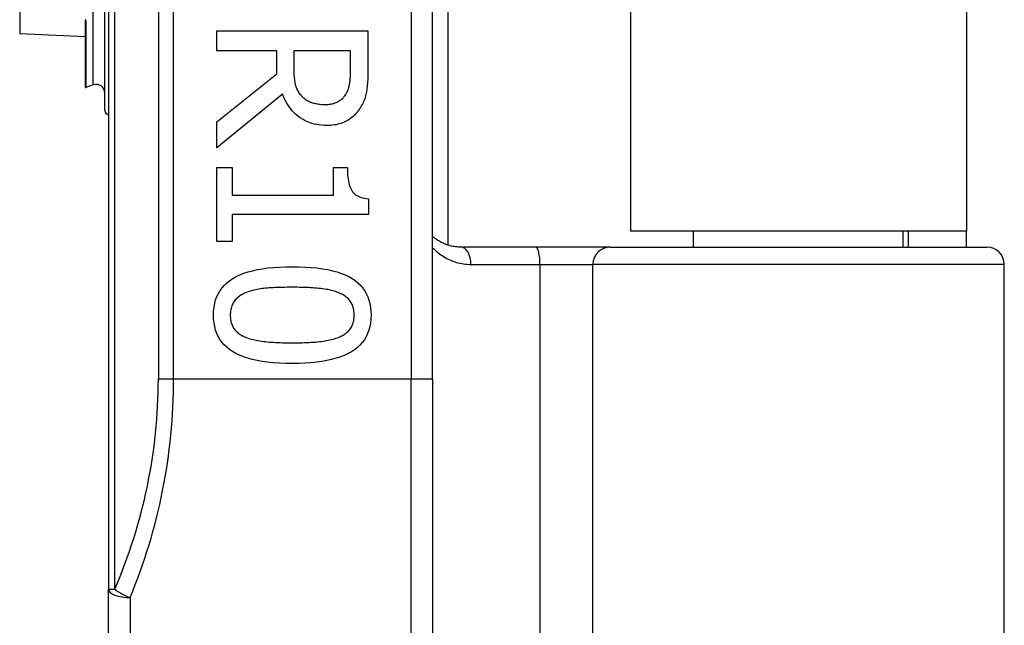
# Model space of a CAD drawing. Header units: inches. Extents: x 3 to 112, y 6 to 61.
# Tile 39 of 140: x 22.404 to 23.301, y 16.645 to 17.196. Entities that reach past the tile are written whole.
import ezdxf

# ---------------------------------------------------------------- set-up
doc = ezdxf.new("R2010")
doc.units = ezdxf.units.IN
doc.header["$MEASUREMENT"] = 0
doc.layers.add('Visible Edges(ANSI)', color=7, linetype='Continuous', lineweight=25)
doc.layers.add('Visible Tangent Edges(ANSI)', color=7, linetype='Continuous', lineweight=25)

msp = doc.modelspace()

# ---------------------------------------------------------------- linework, layer by layer
at = {"layer": 'Visible Edges(ANSI)'}
for p, q in [((22.48458, 18.55975), (22.48458, 16.67756)), ((22.77985, 16.86866), (22.77985, 18.36866)), ((22.79363, 18.24671), (22.79363, 16.99061)), ((22.96008, 18.23416), (22.96008, 17.00316)), ((23.26608, 18.23416), (23.26608, 17.00316)), ((22.48132, 17.11309), (22.48132, 17.23043)), ((22.4634, 17.19573), (22.4634, 17.19556)), ((22.4634, 17.19556), (22.4634, 17.19494)), ((22.4634, 17.19494), (22.4634, 17.13425)), ((22.58314, 17.18567), (22.72094, 17.18567)), ((22.58314, 17.16736), (22.58314, 17.18567)), ((22.72094, 17.18567), (22.72094, 17.15016)), ((22.4037, 17.18319), (22.4634, 17.18058)), ((22.63797, 17.16736), (22.58314, 17.16736)), ((22.63797, 17.14637), (22.63797, 17.16736)), ((22.70508, 17.16736), (22.65327, 17.16736)), ((22.65327, 17.16736), (22.65327, 17.15128)), ((22.70508, 17.14916), (22.70508, 17.16736)), ((22.58314, 17.10282), (22.63797, 17.14637)), ((22.47076, 17.13636), (22.46393, 17.13388)), ((22.6431, 17.12805), (22.58314, 17.07903)), ((22.58314, 17.07903), (22.58314, 17.10282)), ((22.58314, 17.06117), (22.59721, 17.06117)), ((22.58314, 16.99394), (22.58314, 17.06117)), ((22.59721, 17.06117), (22.59721, 17.03615)), ((22.68956, 17.06117), (22.70218, 17.06117)), ((22.68956, 17.03615), (22.68956, 17.06117)), ((22.59721, 17.03615), (22.68956, 17.03615)), ((22.72138, 17.03269), (22.72138, 17.0184)), ((22.59721, 17.0184), (22.59721, 16.99394)), ((22.72138, 17.0184), (22.59721, 17.0184)), ((23.26608, 17.00316), (22.96008, 17.00316)), ((23.0176, 16.98873), (23.0176, 17.00316)), ((23.20855, 16.98873), (23.20855, 17.00316)), ((23.21308, 17.00316), (23.21308, 16.98873)), ((23.26608, 16.98873), (23.26608, 17.00316)), ((22.59721, 16.99394), (22.58314, 16.99394)), ((22.87407, 16.98873), (22.80563, 16.98873)), ((22.94156, 16.98873), (22.87407, 16.98873)), ((22.94156, 16.98873), (23.28483, 16.98873)), ((23.30058, 16.38834), (23.30058, 16.97299)), ((22.77985, 16.86866), (22.77985, 16.46239)), ((22.48458, 16.38834), (22.48458, 16.67756))]:
    msp.add_line(p, q, dxfattribs=at)
at = {"layer": 'Visible Edges(ANSI)', "flags": 128}
for points in [[(22.65327, 17.15128), (22.65328, 17.14997), (22.6533, 17.14868), (22.65335, 17.14742), (22.65342, 17.14617), (22.65351, 17.14495), (22.65362, 17.14376), (22.65374, 17.14258), (22.65389, 17.14143), (22.65405, 17.1403), (22.65424, 17.13919), (22.65444, 17.13811), (22.65466, 17.13704), (22.65492, 17.136), (22.65521, 17.13499), (22.65554, 17.13401), (22.65592, 17.13305), (22.65634, 17.13212), (22.6568, 17.13122), (22.6573, 17.13035), (22.65784, 17.1295), (22.65842, 17.12868), (22.65904, 17.12788), (22.65971, 17.12712), (22.66041, 17.12638)], [(22.70039, 17.12727), (22.70081, 17.12793), (22.7012, 17.12861), (22.70158, 17.12931), (22.70193, 17.13002), (22.70227, 17.13075), (22.70258, 17.1315), (22.70287, 17.13227), (22.70314, 17.13305), (22.70339, 17.13386), (22.70362, 17.13468), (22.70383, 17.13552), (22.70402, 17.13637), (22.70419, 17.13725), (22.70434, 17.13817), (22.70448, 17.13912), (22.70461, 17.1401), (22.70472, 17.14112), (22.70481, 17.14217), (22.70489, 17.14325), (22.70496, 17.14436), (22.70501, 17.14551), (22.70505, 17.14669), (22.70507, 17.14791), (22.70508, 17.14916)], [(22.72094, 17.15016), (22.72093, 17.14822), (22.7209, 17.14632), (22.72086, 17.14449), (22.72079, 17.1427), (22.72071, 17.14097), (22.72061, 17.13929), (22.7205, 17.13766), (22.72036, 17.13609), (22.72021, 17.13458), (22.72004, 17.13311), (22.71986, 17.1317), (22.71965, 17.13034), (22.71941, 17.12902), (22.71913, 17.1277), (22.7188, 17.1264), (22.71842, 17.1251), (22.71799, 17.12382), (22.71752, 17.12254), (22.71699, 17.12127), (22.71643, 17.12002), (22.71581, 17.11877), (22.71515, 17.11754), (22.71444, 17.11631), (22.71368, 17.1151)], [(22.68353, 17.09947), (22.68105, 17.09952), (22.67864, 17.09968), (22.67629, 17.09995), (22.67402, 17.10032), (22.67181, 17.1008), (22.66967, 17.10139), (22.66759, 17.10209), (22.66559, 17.10289), (22.66365, 17.1038), (22.66178, 17.10482), (22.65997, 17.10594), (22.65824, 17.10717), (22.65657, 17.10849), (22.65498, 17.10989), (22.65346, 17.11137), (22.65201, 17.11292), (22.65064, 17.11454), (22.64934, 17.11624), (22.64812, 17.11802), (22.64697, 17.11988), (22.64589, 17.12181), (22.64489, 17.12381), (22.64396, 17.1259), (22.6431, 17.12805)], [(22.66041, 17.12638), (22.66106, 17.12572), (22.66172, 17.1251), (22.66241, 17.1245), (22.66312, 17.12393), (22.66385, 17.1234), (22.6646, 17.12289), (22.66537, 17.12241), (22.66617, 17.12196), (22.66699, 17.12154), (22.66783, 17.12115), (22.66869, 17.12079), (22.66957, 17.12046), (22.67048, 17.12016), (22.67141, 17.11988), (22.67236, 17.11963), (22.67334, 17.11941), (22.67435, 17.11921), (22.67538, 17.11904), (22.67643, 17.11889), (22.67751, 17.11877), (22.67861, 17.11868), (22.67974, 17.11861), (22.6809, 17.11858), (22.68208, 17.11856)], [(22.68208, 17.11856), (22.68307, 17.11858), (22.68405, 17.11862), (22.685, 17.11869), (22.68594, 17.1188), (22.68686, 17.11893), (22.68776, 17.11909), (22.68864, 17.11928), (22.6895, 17.1195), (22.69034, 17.11976), (22.69116, 17.12004), (22.69196, 17.12034), (22.69274, 17.12068), (22.6935, 17.12105), (22.69424, 17.12146), (22.69496, 17.12189), (22.69565, 17.12236), (22.69632, 17.12286), (22.69697, 17.12339), (22.6976, 17.12396), (22.6982, 17.12455), (22.69878, 17.12518), (22.69934, 17.12585), (22.69988, 17.12654), (22.70039, 17.12727)], [(22.71368, 17.1151), (22.71288, 17.11391), (22.71204, 17.11277), (22.71117, 17.11166), (22.71026, 17.1106), (22.70931, 17.10958), (22.70833, 17.10861), (22.70731, 17.10768), (22.70626, 17.10679), (22.70517, 17.10594), (22.70404, 17.10514), (22.70287, 17.10437), (22.70167, 17.10365), (22.70043, 17.10299), (22.69914, 17.10237), (22.6978, 17.10182), (22.69641, 17.10133), (22.69497, 17.10089), (22.69348, 17.10051), (22.69194, 17.10019), (22.69036, 17.09993), (22.68872, 17.09973), (22.68704, 17.09958), (22.68531, 17.0995), (22.68353, 17.09947)], [(22.70218, 17.06117), (22.7022, 17.05885), (22.70229, 17.05665), (22.70243, 17.05454), (22.70262, 17.05254), (22.70287, 17.05065), (22.70318, 17.04885), (22.70354, 17.04717), (22.70396, 17.04558), (22.70444, 17.0441), (22.70497, 17.04273), (22.70555, 17.04145), (22.7062, 17.04028), (22.70692, 17.03921), (22.70773, 17.03821), (22.70865, 17.0373), (22.70967, 17.03646), (22.71079, 17.03571), (22.712, 17.03504), (22.71332, 17.03444), (22.71473, 17.03393), (22.71625, 17.0335), (22.71786, 17.03315), (22.71957, 17.03288), (22.72138, 17.03269)], [(22.80563, 16.98873), (22.80438, 16.98875), (22.80315, 16.98881), (22.80193, 16.98891), (22.80072, 16.98904), (22.79952, 16.98921), (22.79833, 16.98941), (22.79716, 16.98965), (22.79601, 16.98992), (22.79487, 16.99022), (22.79375, 16.99056), (22.79264, 16.99093), (22.79155, 16.99132), (22.79048, 16.99175), (22.78942, 16.99221), (22.78838, 16.9927), (22.78736, 16.99322), (22.78636, 16.99376), (22.78537, 16.99434), (22.7844, 16.99494), (22.78345, 16.99557), (22.78252, 16.99623), (22.78161, 16.99691), (22.78072, 16.99761), (22.77985, 16.99835)], [(22.58024, 16.92683), (22.58036, 16.93054), (22.58073, 16.93409), (22.58134, 16.93746), (22.5822, 16.94067), (22.58331, 16.94371), (22.58466, 16.94658), (22.58626, 16.94929), (22.5881, 16.95182), (22.59019, 16.95419), (22.59253, 16.95638), (22.59511, 16.95841), (22.59794, 16.96028), (22.60101, 16.96198), (22.60435, 16.96353), (22.60795, 16.96494), (22.6118, 16.9662), (22.61591, 16.96731), (22.62028, 16.96827), (22.62491, 16.96909), (22.6298, 16.96976), (22.63494, 16.97027), (22.64035, 16.97064), (22.64601, 16.97087), (22.65193, 16.97094)], [(22.65193, 16.97094), (22.658, 16.97087), (22.6638, 16.97064), (22.66932, 16.97027), (22.67456, 16.96974), (22.67953, 16.96907), (22.68421, 16.96825), (22.68862, 16.96727), (22.69275, 16.96615), (22.6966, 16.96488), (22.70017, 16.96346), (22.70346, 16.96189), (22.70647, 16.96016), (22.70923, 16.95829), (22.71175, 16.95625), (22.71402, 16.95404), (22.71606, 16.95167), (22.71786, 16.94914), (22.71941, 16.94644), (22.72073, 16.94358), (22.72181, 16.94056), (22.72265, 16.93737), (22.72325, 16.93402), (22.72361, 16.93051), (22.72373, 16.92683)], [(22.65193, 16.95218), (22.64954, 16.95217), (22.64722, 16.95216), (22.64497, 16.95212), (22.64278, 16.95208), (22.64066, 16.95203), (22.63861, 16.95196), (22.63662, 16.95188), (22.6347, 16.95178), (22.63285, 16.95168), (22.63107, 16.95156), (22.62935, 16.95143), (22.62769, 16.95129), (22.62609, 16.95112), (22.62452, 16.95093), (22.62297, 16.95071), (22.62145, 16.95047), (22.61997, 16.95019), (22.61851, 16.94989), (22.61708, 16.94956), (22.61568, 16.9492), (22.61432, 16.94882), (22.61298, 16.9484), (22.61167, 16.94796), (22.61039, 16.94749)], [(22.69391, 16.94738), (22.69271, 16.94783), (22.69147, 16.94826), (22.69016, 16.94866), (22.68881, 16.94904), (22.68741, 16.94939), (22.68596, 16.94972), (22.68445, 16.95003), (22.68289, 16.95031), (22.68129, 16.95056), (22.67963, 16.95079), (22.67792, 16.951), (22.67616, 16.95118), (22.67435, 16.95134), (22.67251, 16.95148), (22.67062, 16.95161), (22.6687, 16.95173), (22.66674, 16.95184), (22.66474, 16.95193), (22.6627, 16.95201), (22.66062, 16.95207), (22.65851, 16.95212), (22.65635, 16.95215), (22.65416, 16.95217), (22.65193, 16.95218)], [(22.61039, 16.94749), (22.60922, 16.94703), (22.6081, 16.94653), (22.60702, 16.94601), (22.60599, 16.94545), (22.605, 16.94486), (22.60406, 16.94424), (22.60317, 16.94358), (22.60232, 16.9429), (22.60152, 16.94218), (22.60076, 16.94143), (22.60005, 16.94065), (22.59939, 16.93984), (22.59877, 16.93899), (22.59821, 16.9381), (22.5977, 16.93716), (22.59725, 16.93619), (22.59685, 16.93517), (22.5965, 16.9341), (22.5962, 16.933), (22.59596, 16.93185), (22.59578, 16.93066), (22.59564, 16.92943), (22.59556, 16.92815), (22.59554, 16.92683)], [(22.70843, 16.92683), (22.7084, 16.9281), (22.70833, 16.92932), (22.7082, 16.93051), (22.70803, 16.93166), (22.7078, 16.93278), (22.70752, 16.93385), (22.70719, 16.93489), (22.70682, 16.93589), (22.70639, 16.93685), (22.70591, 16.93777), (22.70538, 16.93866), (22.7048, 16.93951), (22.70417, 16.94032), (22.70349, 16.94111), (22.70276, 16.94186), (22.70198, 16.94259), (22.70115, 16.94329), (22.70026, 16.94396), (22.69933, 16.9446), (22.69835, 16.94521), (22.69731, 16.9458), (22.69623, 16.94635), (22.6951, 16.94688), (22.69391, 16.94738)], [(22.65204, 16.88284), (22.646, 16.88291), (22.64023, 16.88314), (22.63473, 16.88351), (22.62951, 16.88403), (22.62457, 16.88471), (22.61989, 16.88553), (22.61549, 16.8865), (22.61137, 16.88763), (22.60751, 16.8889), (22.60394, 16.89032), (22.60063, 16.89189), (22.5976, 16.89361), (22.59483, 16.89549), (22.5923, 16.89753), (22.59, 16.89973), (22.58795, 16.90209), (22.58615, 16.90462), (22.58458, 16.9073), (22.58325, 16.91015), (22.58217, 16.91317), (22.58132, 16.91634), (22.58072, 16.91967), (22.58036, 16.92317), (22.58024, 16.92683)], [(22.59554, 16.92683), (22.59556, 16.92558), (22.59564, 16.92437), (22.59576, 16.9232), (22.59594, 16.92206), (22.59617, 16.92096), (22.59644, 16.91989), (22.59677, 16.91887), (22.59715, 16.91787), (22.59758, 16.91692), (22.59806, 16.916), (22.59858, 16.91512), (22.59916, 16.91427), (22.59979, 16.91346), (22.60047, 16.91267), (22.60121, 16.91192), (22.60199, 16.9112), (22.60282, 16.91051), (22.6037, 16.90984), (22.60463, 16.90921), (22.60562, 16.90861), (22.60665, 16.90804), (22.60773, 16.9075), (22.60887, 16.90699), (22.61005, 16.90651)], [(22.72373, 16.92683), (22.7236, 16.92314), (22.72323, 16.91961), (22.72261, 16.91625), (22.72174, 16.91305), (22.72063, 16.91003), (22.71926, 16.90717), (22.71765, 16.90447), (22.71579, 16.90194), (22.71368, 16.89958), (22.71132, 16.89739), (22.70871, 16.89536), (22.70586, 16.8935), (22.70276, 16.8918), (22.6994, 16.89024), (22.6958, 16.88883), (22.69194, 16.88758), (22.68783, 16.88646), (22.68347, 16.8855), (22.67886, 16.88469), (22.674, 16.88402), (22.66889, 16.8835), (22.66352, 16.88313), (22.6579, 16.88291), (22.65204, 16.88284)], [(22.69414, 16.90662), (22.69528, 16.9071), (22.69639, 16.90761), (22.69744, 16.90815), (22.69845, 16.90871), (22.69941, 16.90931), (22.70032, 16.90993), (22.70118, 16.91058), (22.702, 16.91126), (22.70277, 16.91197), (22.7035, 16.91271), (22.70417, 16.91347), (22.7048, 16.91427), (22.70538, 16.9151), (22.70591, 16.91597), (22.70639, 16.91688), (22.70682, 16.91782), (22.70719, 16.91881), (22.70752, 16.91984), (22.7078, 16.92091), (22.70803, 16.92201), (22.7082, 16.92316), (22.70833, 16.92434), (22.7084, 16.92557), (22.70843, 16.92683)], [(22.61005, 16.90651), (22.61121, 16.90607), (22.61242, 16.90566), (22.61369, 16.90527), (22.615, 16.9049), (22.61637, 16.90455), (22.61778, 16.90422), (22.61925, 16.90391), (22.62077, 16.90363), (22.62234, 16.90337), (22.62396, 16.90313), (22.62564, 16.90291), (22.62736, 16.90271), (22.62913, 16.90253), (22.63096, 16.90237), (22.63284, 16.90222), (22.63477, 16.90209), (22.63675, 16.90198), (22.63878, 16.90187), (22.64086, 16.90179), (22.64299, 16.90172), (22.64518, 16.90167), (22.64741, 16.90163), (22.6497, 16.9016), (22.65204, 16.9016)], [(22.65204, 16.9016), (22.65438, 16.9016), (22.65666, 16.90163), (22.65889, 16.90167), (22.66108, 16.90172), (22.66321, 16.90179), (22.66528, 16.90187), (22.66731, 16.90198), (22.66928, 16.90209), (22.67121, 16.90222), (22.67308, 16.90237), (22.67489, 16.90253), (22.67666, 16.90271), (22.67838, 16.90291), (22.68005, 16.90313), (22.68167, 16.90338), (22.68324, 16.90364), (22.68477, 16.90393), (22.68625, 16.90425), (22.68768, 16.90459), (22.68907, 16.90495), (22.69041, 16.90533), (22.6917, 16.90574), (22.69294, 16.90617), (22.69414, 16.90662)]]:
    msp.add_lwpolyline(points, dxfattribs=at)
at = {"layer": 'Visible Edges(ANSI)'}
for centre, radius, start, end in [((22.4638, 17.13425), 0.000394, 180, 290), ((22.47345, 17.12896), 0.00787, 0, 110), ((22.48526, 17.11309), 0.00394, 180, 259.97953), ((23.28483, 16.97299), 0.01575, 0, 90)]:
    msp.add_arc(centre, radius, start, end, dxfattribs=at)
at = {"layer": 'Visible Tangent Edges(ANSI)'}
for p, q in [((22.49034, 16.67756), (22.49034, 18.55975)), ((22.52999, 18.36866), (22.52999, 16.86866)), ((22.54391, 16.86866), (22.54391, 18.36866)), ((22.76017, 18.36866), (22.76017, 16.86866)), ((22.4037, 17.35412), (22.4037, 17.18319)), ((22.47076, 17.13636), (22.47076, 17.23615)), ((22.46351, 17.19563), (22.4634, 17.19573)), ((22.46393, 17.19474), (22.46393, 17.13388)), ((22.81477, 16.97299), (22.87763, 16.97299)), ((22.87763, 16.97299), (22.92584, 16.97299)), ((22.87763, 16.97299), (22.87763, 16.38834)), ((23.30058, 16.97299), (22.92584, 16.97299)), ((22.92584, 16.38834), (22.92584, 16.97299)), ((22.54391, 16.86866), (22.52999, 16.86866)), ((22.76017, 16.86866), (22.54391, 16.86866)), ((22.77985, 16.86866), (22.76017, 16.86866)), ((22.76017, 16.44573), (22.76017, 16.86866)), ((22.48458, 16.67756), (22.49034, 16.67756)), ((22.50426, 16.66973), (22.50426, 16.36866))]:
    msp.add_line(p, q, dxfattribs=at)
at = {"layer": 'Visible Tangent Edges(ANSI)', "flags": 128}
for points in [[(22.46393, 17.19474), (22.46393, 17.19478), (22.46393, 17.19482), (22.46392, 17.19487), (22.46392, 17.19491), (22.46391, 17.19495), (22.4639, 17.19499), (22.46389, 17.19504), (22.46387, 17.19508), (22.46386, 17.19512), (22.46384, 17.19516), (22.46383, 17.19519), (22.46381, 17.19523), (22.46379, 17.19527), (22.46377, 17.1953), (22.46375, 17.19534), (22.46372, 17.19537), (22.4637, 17.19541), (22.46367, 17.19544), (22.46365, 17.19548), (22.46362, 17.19551), (22.46359, 17.19554), (22.46357, 17.19557), (22.46354, 17.1956), (22.46351, 17.19563)], [(22.77985, 16.9882), (22.781, 16.98704), (22.78218, 16.98593), (22.78339, 16.98485), (22.78463, 16.98382), (22.7859, 16.98283), (22.7872, 16.98187), (22.78852, 16.98097), (22.78987, 16.9801), (22.79125, 16.97928), (22.79266, 16.97851), (22.79409, 16.97778), (22.79554, 16.9771), (22.79702, 16.97647), (22.79853, 16.97589), (22.80005, 16.97535), (22.80161, 16.97487), (22.80318, 16.97444), (22.80478, 16.97407), (22.80639, 16.97374), (22.80803, 16.97348), (22.80969, 16.97326), (22.81137, 16.97311), (22.81306, 16.97302), (22.81477, 16.97299)]]:
    msp.add_lwpolyline(points, dxfattribs=at)
at = {"layer": 'Visible Tangent Edges(ANSI)'}
msp.add_arc((22.04968, 16.86866), 0.48031, 336.55613, 0, dxfattribs=at)
for centre, major_axis, ratio, start_param, end_param in [((22.46337, 17.19583), (0.000276, 0.000281), 0.604942, 4.252306, 4.588732), ((22.4638, 17.19494), (-0.000394, 0), 0.548442, 0, 1.919862), ((22.80563, 16.97299), (0, 0.01575), 0.580671, 4.712389, 6.283185), ((22.87407, 16.97299), (0, 0.01575), 0.225879, 4.712389, 6.283185), ((22.94156, 16.97299), (0, 0.01575), 0.998608, 0, 1.570796), ((22.0636, 16.86866), (0, 0.5), 0.96063, 4.303216, 4.712389), ((22.50426, 16.67756), (-0.01969, 0), 0.39785, 0, 1.570796), ((22.50426, 16.67756), (-0.01806, 0.00783), 0.369668, 0.864875, 1.72975)]:
    msp.add_ellipse(centre, major_axis=major_axis, ratio=ratio, start_param=start_param, end_param=end_param, dxfattribs=at)

doc.saveas('drawing.dxf')
